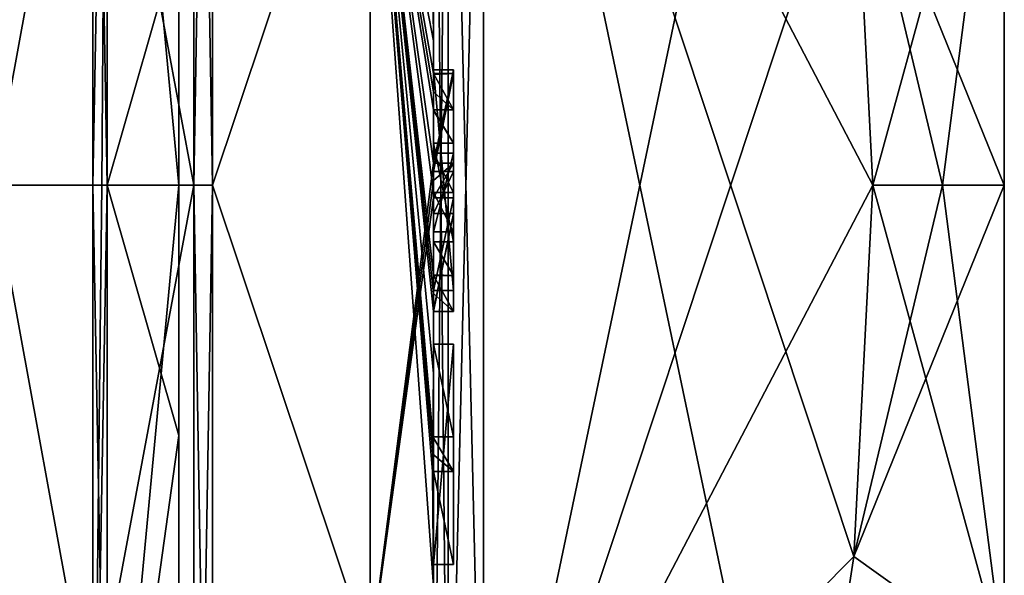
# Model space of a CAD drawing. Extents: x -23 to 470, y -1800 to 0.
# Tile 80 of 181: x 460.27 to 470.1, y -1775.9 to -1770.35. Entities that reach past the tile are written whole.
import ezdxf

# ---------------------------------------------------------------- set-up
doc = ezdxf.new("R2010")
doc.units = 0
doc.header["$LTSCALE"] = 41.718519
for name, color, linetype in [('1', 7, 'CONTINUOUS'), ('104', 7, 'CONTINUOUS'), ('105', 7, 'CONTINUOUS'), ('106', 7, 'CONTINUOUS'), ('107', 7, 'CONTINUOUS'), ('108', 7, 'CONTINUOUS'), ('109', 7, 'CONTINUOUS'), ('110', 7, 'CONTINUOUS'), ('111', 7, 'CONTINUOUS'), ('112', 7, 'CONTINUOUS'), ('113', 7, 'CONTINUOUS'), ('114', 7, 'CONTINUOUS'), ('115', 7, 'CONTINUOUS'), ('116', 7, 'CONTINUOUS'), ('117', 7, 'CONTINUOUS'), ('118', 7, 'CONTINUOUS'), ('13', 7, 'CONTINUOUS'), ('14', 7, 'CONTINUOUS'), ('15', 7, 'CONTINUOUS'), ('16', 7, 'CONTINUOUS'), ('182', 7, 'CONTINUOUS'), ('183', 7, 'CONTINUOUS'), ('184', 7, 'CONTINUOUS'), ('185', 7, 'CONTINUOUS'), ('186', 7, 'CONTINUOUS'), ('187', 7, 'CONTINUOUS'), ('19', 7, 'CONTINUOUS'), ('2', 7, 'CONTINUOUS'), ('20', 7, 'CONTINUOUS'), ('21', 7, 'CONTINUOUS'), ('22', 7, 'CONTINUOUS'), ('5', 7, 'CONTINUOUS'), ('53', 7, 'CONTINUOUS'), ('55', 7, 'CONTINUOUS'), ('56', 7, 'CONTINUOUS'), ('57', 7, 'CONTINUOUS'), ('58', 7, 'CONTINUOUS'), ('63', 7, 'CONTINUOUS'), ('64', 7, 'CONTINUOUS'), ('65', 7, 'CONTINUOUS'), ('66', 7, 'CONTINUOUS'), ('67', 7, 'CONTINUOUS'), ('68', 7, 'CONTINUOUS'), ('69', 7, 'CONTINUOUS'), ('70', 7, 'CONTINUOUS'), ('71', 7, 'CONTINUOUS'), ('8', 7, 'CONTINUOUS'), ('80', 7, 'CONTINUOUS'), ('83', 7, 'CONTINUOUS')]:
    doc.layers.add(name, color=color, linetype=linetype)

msp = doc.modelspace()

# ---------------------------------------------------------------- linework, layer by layer
at = {"layer": '1', "linetype": 'CONTINUOUS'}
for points in [[(470.1, -1759.5), (470.1, -1760.4517, 4.7835), (470.1, -1784.5), (470.1, -1759.5)], [(470.1, -1760.4517, -4.7835), (470.1, -1759.5), (470.1, -1783.5483, -4.7835), (470.1, -1760.4517, -4.7835)], [(470.1, -1783.5483, -4.7835), (470.1, -1759.5), (470.1, -1784.5), (470.1, -1783.5483, -4.7835)], [(470.1, -1760.4517, 4.7835), (470.1, -1763.1612, 8.8388), (470.1, -1783.5483, 4.7835), (470.1, -1760.4517, 4.7835)], [(470.1, -1784.5), (470.1, -1760.4517, 4.7835), (470.1, -1783.5483, 4.7835), (470.1, -1784.5)], [(470.1, -1763.1612, -8.8388), (470.1, -1760.4517, -4.7835), (470.1, -1780.8388, -8.8388), (470.1, -1763.1612, -8.8388)], [(470.1, -1780.8388, -8.8388), (470.1, -1760.4517, -4.7835), (470.1, -1783.5483, -4.7835), (470.1, -1780.8388, -8.8388)], [(470.1, -1763.1612, 8.8388), (470.1, -1767.2165, 11.5483), (470.1, -1780.8388, 8.8388), (470.1, -1763.1612, 8.8388)], [(470.1, -1783.5483, 4.7835), (470.1, -1763.1612, 8.8388), (470.1, -1780.8388, 8.8388), (470.1, -1783.5483, 4.7835)], [(470.1, -1767.2165, -11.5483), (470.1, -1763.1612, -8.8388), (470.1, -1776.7835, -11.5483), (470.1, -1767.2165, -11.5483)], [(470.1, -1776.7835, -11.5483), (470.1, -1763.1612, -8.8388), (470.1, -1780.8388, -8.8388), (470.1, -1776.7835, -11.5483)], [(470.1, -1767.2165, 11.5483), (470.1, -1772, 12.5), (470.1, -1776.7835, 11.5483), (470.1, -1767.2165, 11.5483)], [(470.1, -1780.8388, 8.8388), (470.1, -1767.2165, 11.5483), (470.1, -1776.7835, 11.5483), (470.1, -1780.8388, 8.8388)], [(470.1, -1772, -12.5), (470.1, -1767.2165, -11.5483), (470.1, -1776.7835, -11.5483), (470.1, -1772, -12.5)]]:
    msp.add_3dface(points, dxfattribs=at)
at = {"layer": '104', "linetype": 'CONTINUOUS'}
for points in [[(464.4, -1773.5882, -16.5), (464.4, -1775.7888, -16.5), (464.6, -1773.5882, -16.5), (464.4, -1773.5882, -16.5)], [(464.6, -1773.5882, -16.5), (464.4, -1775.7888, -16.5), (464.6, -1775.7888, -16.5), (464.6, -1773.5882, -16.5)]]:
    msp.add_3dface(points, dxfattribs=at)
at = {"layer": '105', "linetype": 'CONTINUOUS'}
for points in [[(464.4, -1775.7888, -16.5), (464.4, -1775.7888, -16.7828), (464.6, -1775.7888, -16.5), (464.4, -1775.7888, -16.5)], [(464.4, -1775.7888, -16.7828), (464.6, -1775.7888, -16.7828), (464.6, -1775.7888, -16.5), (464.4, -1775.7888, -16.7828)]]:
    msp.add_3dface(points, dxfattribs=at)
at = {"layer": '106', "linetype": 'CONTINUOUS'}
for points in [[(464.4, -1775.7888, -16.7828), (464.4, -1774.8597, -16.7828), (464.6, -1775.7888, -16.7828), (464.4, -1775.7888, -16.7828)], [(464.4, -1774.8597, -16.7828), (464.6, -1774.8597, -16.7828), (464.6, -1775.7888, -16.7828), (464.4, -1774.8597, -16.7828)]]:
    msp.add_3dface(points, dxfattribs=at)
at = {"layer": '107', "linetype": 'CONTINUOUS'}
for points in [[(464.3978, -1774.8597, -19.3947), (464.3913, -1774.8597, -19.5), (464.6, -1774.8597, -16.7828), (464.3978, -1774.8597, -19.3947)], [(464.3913, -1774.8597, -19.5), (464.6, -1774.8597, -19.5), (464.6, -1774.8597, -16.7828), (464.3913, -1774.8597, -19.5)], [(464.4, -1774.8597, -19.2892), (464.3978, -1774.8597, -19.3947), (464.6, -1774.8597, -16.7828), (464.4, -1774.8597, -19.2892)], [(464.4, -1774.8597, -16.7828), (464.4, -1774.8597, -19.2892), (464.6, -1774.8597, -16.7828), (464.4, -1774.8597, -16.7828)]]:
    msp.add_3dface(points, dxfattribs=at)
at = {"layer": '108', "linetype": 'CONTINUOUS'}
for points in [[(464.3932, -1774.6867, -19.5), (464.3948, -1774.5131, -19.5), (464.6, -1774.8597, -19.5), (464.3932, -1774.6867, -19.5)], [(464.3948, -1774.5131, -19.5), (464.6, -1774.5131, -19.5), (464.6, -1774.8597, -19.5), (464.3948, -1774.5131, -19.5)], [(464.3913, -1774.8597, -19.5), (464.3932, -1774.6867, -19.5), (464.6, -1774.8597, -19.5), (464.3913, -1774.8597, -19.5)]]:
    msp.add_3dface(points, dxfattribs=at)
at = {"layer": '109', "linetype": 'CONTINUOUS'}
for points in [[(464.3948, -1774.5131, -19.5), (464.3987, -1774.5131, -19.4187), (464.6, -1774.5131, -19.5), (464.3948, -1774.5131, -19.5)], [(464.3987, -1774.5131, -19.4187), (464.4, -1774.5131, -19.3374), (464.6, -1774.5131, -19.5), (464.3987, -1774.5131, -19.4187)], [(464.4, -1774.5131, -19.3374), (464.4, -1774.5131, -16.7828), (464.6, -1774.5131, -19.5), (464.4, -1774.5131, -19.3374)], [(464.4, -1774.5131, -16.7828), (464.6, -1774.5131, -16.7828), (464.6, -1774.5131, -19.5), (464.4, -1774.5131, -16.7828)]]:
    msp.add_3dface(points, dxfattribs=at)
at = {"layer": '110', "linetype": 'CONTINUOUS'}
for points in [[(464.4, -1774.5131, -16.7828), (464.4, -1773.5882, -16.7828), (464.6, -1774.5131, -16.7828), (464.4, -1774.5131, -16.7828)], [(464.4, -1773.5882, -16.7828), (464.6, -1773.5882, -16.7828), (464.6, -1774.5131, -16.7828), (464.4, -1773.5882, -16.7828)]]:
    msp.add_3dface(points, dxfattribs=at)
at = {"layer": '111', "linetype": 'CONTINUOUS'}
for points in [[(464.3999, -1773.2564, -19.48), (464.3997, -1773.2629, -19.5), (464.6, -1772.2828, -16.5), (464.3999, -1773.2564, -19.48)], [(464.3997, -1773.2629, -19.5), (464.6, -1773.2629, -19.5), (464.6, -1772.2828, -16.5), (464.3997, -1773.2629, -19.5)], [(464.4, -1773.2498, -19.4599), (464.3999, -1773.2564, -19.48), (464.6, -1772.2828, -16.5), (464.4, -1773.2498, -19.4599)], [(464.4, -1772.2828, -16.5), (464.4, -1773.2498, -19.4599), (464.6, -1772.2828, -16.5), (464.4, -1772.2828, -16.5)]]:
    msp.add_3dface(points, dxfattribs=at)
at = {"layer": '112', "linetype": 'CONTINUOUS'}
for points in [[(464.3998, -1773.0822, -19.5), (464.3999, -1772.9015, -19.5), (464.6, -1773.2629, -19.5), (464.3998, -1773.0822, -19.5)], [(464.3999, -1772.9015, -19.5), (464.6, -1772.9015, -19.5), (464.6, -1773.2629, -19.5), (464.3999, -1772.9015, -19.5)], [(464.3997, -1773.2629, -19.5), (464.3998, -1773.0822, -19.5), (464.6, -1773.2629, -19.5), (464.3997, -1773.2629, -19.5)]]:
    msp.add_3dface(points, dxfattribs=at)
at = {"layer": '113', "linetype": 'CONTINUOUS'}
for points in [[(464.4, -1772.8949, -19.4795), (464.4, -1772.5656, -18.4497), (464.6, -1772.9015, -19.5), (464.4, -1772.8949, -19.4795)], [(464.4, -1772.5656, -18.4497), (464.6, -1772.5656, -18.4497), (464.6, -1772.9015, -19.5), (464.4, -1772.5656, -18.4497)], [(464.3999, -1772.9015, -19.5), (464.4, -1772.8982, -19.4897), (464.6, -1772.9015, -19.5), (464.3999, -1772.9015, -19.5)], [(464.4, -1772.8982, -19.4897), (464.4, -1772.8949, -19.4795), (464.6, -1772.9015, -19.5), (464.4, -1772.8982, -19.4897)]]:
    msp.add_3dface(points, dxfattribs=at)
at = {"layer": '114', "linetype": 'CONTINUOUS'}
for points in [[(464.4, -1772.5656, -18.4497), (464.4, -1771.5811, -18.4497), (464.6, -1772.5656, -18.4497), (464.4, -1772.5656, -18.4497)], [(464.4, -1771.5811, -18.4497), (464.6, -1771.5811, -18.4497), (464.6, -1772.5656, -18.4497), (464.4, -1771.5811, -18.4497)]]:
    msp.add_3dface(points, dxfattribs=at)
at = {"layer": '115', "linetype": 'CONTINUOUS'}
for points in [[(464.4, -1771.254, -19.4857), (464.4, -1771.2495, -19.5), (464.6, -1771.5811, -18.4497), (464.4, -1771.254, -19.4857)], [(464.4, -1771.2495, -19.5), (464.6, -1771.2495, -19.5), (464.6, -1771.5811, -18.4497), (464.4, -1771.2495, -19.5)], [(464.4, -1771.5811, -18.4497), (464.4, -1771.254, -19.4857), (464.6, -1771.5811, -18.4497), (464.4, -1771.5811, -18.4497)]]:
    msp.add_3dface(points, dxfattribs=at)
at = {"layer": '116', "linetype": 'CONTINUOUS'}
for points in [[(464.3999, -1771.0666, -19.5), (464.3998, -1770.8838, -19.5), (464.6, -1771.2495, -19.5), (464.3999, -1771.0666, -19.5)], [(464.3998, -1770.8838, -19.5), (464.6, -1770.8838, -19.5), (464.6, -1771.2495, -19.5), (464.3998, -1770.8838, -19.5)], [(464.4, -1771.2495, -19.5), (464.3999, -1771.0666, -19.5), (464.6, -1771.2495, -19.5), (464.4, -1771.2495, -19.5)]]:
    msp.add_3dface(points, dxfattribs=at)
at = {"layer": '117', "linetype": 'CONTINUOUS'}
for points in [[(464.4, -1772.4656, -18.1456), (464.4, -1772.0744, -16.904), (464.6, -1772.4656, -18.1456), (464.4, -1772.4656, -18.1456)], [(464.6, -1772.4656, -18.1456), (464.4, -1772.0744, -16.904), (464.6, -1772.0744, -16.904), (464.6, -1772.4656, -18.1456)]]:
    msp.add_3dface(points, dxfattribs=at)
at = {"layer": '118', "linetype": 'CONTINUOUS'}
for points in [[(464.4, -1772.0744, -16.904), (464.4, -1771.6811, -18.1456), (464.6, -1772.0744, -16.904), (464.4, -1772.0744, -16.904)], [(464.4, -1771.6811, -18.1456), (464.6, -1771.6811, -18.1456), (464.6, -1772.0744, -16.904), (464.4, -1771.6811, -18.1456)]]:
    msp.add_3dface(points, dxfattribs=at)
at = {"layer": '13', "linetype": 'CONTINUOUS'}
for points in [[(462.1949, -1772, 21.9825), (463.7698, -1767.2916, 20.6289), (462.1949, -1761.0087, 19.0374), (462.1949, -1772, 21.9825)], [(464.4, -1771.7791, 19.4994), (464.4, -1762.2415, 16.8826), (463.7698, -1767.2916, 20.6289), (464.4, -1771.7791, 19.4994)], [(463.7698, -1776.7084, 20.6289), (463.7698, -1767.2916, 20.6289), (462.1949, -1772, 21.9825), (463.7698, -1776.7084, 20.6289)], [(463.7698, -1776.7084, 20.6289), (464.4, -1771.7791, 19.4994), (463.7698, -1767.2916, 20.6289), (463.7698, -1776.7084, 20.6289)], [(464.4, -1771.9524, 19.5), (464.4, -1771.7791, 19.4994), (463.7698, -1776.7084, 20.6289), (464.4, -1771.9524, 19.5)], [(462.1949, -1782.9913, 19.0374), (463.7698, -1776.7084, 20.6289), (462.1949, -1772, 21.9825), (462.1949, -1782.9913, 19.0374)], [(464.4, -1772.1257, 19.4998), (464.4, -1771.9524, 19.5), (463.7698, -1776.7084, 20.6289), (464.4, -1772.1257, 19.4998)], [(464.4, -1779.6608, 17.9321), (464.4, -1772.1257, 19.4998), (463.7698, -1776.7084, 20.6289), (464.4, -1779.6608, 17.9321)]]:
    msp.add_3dface(points, dxfattribs=at)
at = {"layer": '14', "linetype": 'CONTINUOUS'}
for points in [[(462.1949, -1761.0087, -19.0374), (463.7698, -1767.2916, -20.6289), (462.1949, -1772, -21.9825), (462.1949, -1761.0087, -19.0374)], [(463.7698, -1767.2916, -20.6289), (463.7698, -1776.7084, -20.6289), (462.1949, -1772, -21.9825), (463.7698, -1767.2916, -20.6289)], [(464.4, -1772.0747, -19.4999), (464.4, -1772.8949, -19.4795), (463.7698, -1767.2916, -20.6289), (464.4, -1772.0747, -19.4999)], [(463.7698, -1767.2916, -20.6289), (464.4, -1772.8949, -19.4795), (464.4, -1772.8982, -19.4897), (463.7698, -1767.2916, -20.6289)], [(464.4, -1772.0747, -19.4999), (463.7698, -1767.2916, -20.6289), (464.4, -1771.2495, -19.5), (464.4, -1772.0747, -19.4999)], [(463.7698, -1767.2916, -20.6289), (464.4, -1770.5602, -19.4468), (464.3998, -1770.8838, -19.5), (463.7698, -1767.2916, -20.6289)], [(464.4, -1770.5602, -19.4468), (463.7698, -1767.2916, -20.6289), (464.3987, -1770.2268, -19.5), (464.4, -1770.5602, -19.4468)], [(463.7698, -1767.2916, -20.6289), (464.4, -1773.8827, -19.4089), (464.3948, -1774.5131, -19.5), (463.7698, -1767.2916, -20.6289)], [(464.4, -1773.8827, -19.4089), (463.7698, -1767.2916, -20.6289), (464.3997, -1773.2629, -19.5), (464.4, -1773.8827, -19.4089)], [(463.7698, -1767.2916, -20.6289), (464.4, -1776.0042, -19.0844), (463.7698, -1776.7084, -20.6289), (463.7698, -1767.2916, -20.6289)], [(464.4, -1776.0042, -19.0844), (463.7698, -1767.2916, -20.6289), (464.3913, -1774.8597, -19.5), (464.4, -1776.0042, -19.0844)], [(464.3913, -1774.8597, -19.5), (463.7698, -1767.2916, -20.6289), (464.3932, -1774.6867, -19.5), (464.3913, -1774.8597, -19.5)], [(464.3932, -1774.6867, -19.5), (463.7698, -1767.2916, -20.6289), (464.3948, -1774.5131, -19.5), (464.3932, -1774.6867, -19.5)], [(464.3997, -1773.2629, -19.5), (463.7698, -1767.2916, -20.6289), (464.3998, -1773.0822, -19.5), (464.3997, -1773.2629, -19.5)], [(464.3998, -1773.0822, -19.5), (463.7698, -1767.2916, -20.6289), (464.3999, -1772.9015, -19.5), (464.3998, -1773.0822, -19.5)], [(464.3999, -1772.9015, -19.5), (463.7698, -1767.2916, -20.6289), (464.4, -1772.8982, -19.4897), (464.3999, -1772.9015, -19.5)], [(464.4, -1771.2495, -19.5), (463.7698, -1767.2916, -20.6289), (464.3999, -1771.0666, -19.5), (464.4, -1771.2495, -19.5)], [(464.3999, -1771.0666, -19.5), (463.7698, -1767.2916, -20.6289), (464.3998, -1770.8838, -19.5), (464.3999, -1771.0666, -19.5)], [(464.3997, -1770.2268, -19.4596), (464.4, -1770.5602, -19.4468), (464.3987, -1770.2268, -19.5), (464.3997, -1770.2268, -19.4596)], [(464.4, -1770.2268, -19.4192), (464.4, -1770.5602, -19.4468), (464.3997, -1770.2268, -19.4596), (464.4, -1770.2268, -19.4192)], [(464.3998, -1770.8838, -19.5), (464.4, -1770.5602, -19.4468), (464.3999, -1770.8889, -19.4843), (464.3998, -1770.8838, -19.5)], [(464.4, -1770.5602, -19.4468), (464.4, -1770.894, -19.4686), (464.3999, -1770.8889, -19.4843), (464.4, -1770.5602, -19.4468)], [(464.4, -1771.254, -19.4857), (464.4, -1772.0747, -19.4999), (464.4, -1771.2495, -19.5), (464.4, -1771.254, -19.4857)], [(462.1949, -1772, -21.9825), (463.7698, -1776.7084, -20.6289), (462.1949, -1782.9913, -19.0374), (462.1949, -1772, -21.9825)], [(464.3999, -1773.2564, -19.48), (464.4, -1773.8827, -19.4089), (464.3997, -1773.2629, -19.5), (464.3999, -1773.2564, -19.48)], [(464.4, -1773.2498, -19.4599), (464.4, -1773.8827, -19.4089), (464.3999, -1773.2564, -19.48), (464.4, -1773.2498, -19.4599)], [(464.3948, -1774.5131, -19.5), (464.4, -1773.8827, -19.4089), (464.3987, -1774.5131, -19.4187), (464.3948, -1774.5131, -19.5)], [(464.4, -1773.8827, -19.4089), (464.4, -1774.5131, -19.3374), (464.3987, -1774.5131, -19.4187), (464.4, -1773.8827, -19.4089)], [(464.4, -1774.8597, -19.2892), (464.4, -1776.0042, -19.0844), (464.3913, -1774.8597, -19.5), (464.4, -1774.8597, -19.2892)], [(464.3978, -1774.8597, -19.3947), (464.4, -1774.8597, -19.2892), (464.3913, -1774.8597, -19.5), (464.3978, -1774.8597, -19.3947)]]:
    msp.add_3dface(points, dxfattribs=at)
at = {"layer": '15', "linetype": 'CONTINUOUS'}
for points in [[(462.0094, -1772, -21.9698), (460, -1761.2786, -18.5712), (462.0094, -1761.0151, -19.0264), (462.0094, -1772, -21.9698)], [(460, -1772, -21.4438), (460, -1761.2786, -18.5712), (462.0094, -1772, -21.9698), (460, -1772, -21.4438)], [(460, -1782.7214, -18.5712), (460, -1772, -21.4438), (462.0094, -1782.9849, -19.0264), (460, -1782.7214, -18.5712)], [(462.0094, -1782.9849, -19.0264), (460, -1772, -21.4438), (462.0094, -1772, -21.9698), (462.0094, -1782.9849, -19.0264)]]:
    msp.add_3dface(points, dxfattribs=at)
at = {"layer": '16', "linetype": 'CONTINUOUS'}
for points in [[(460, -1761.2786, 18.5712), (460, -1772, 21.4438), (462.0094, -1761.0151, 19.0264), (460, -1761.2786, 18.5712)], [(462.0094, -1761.0151, 19.0264), (460, -1772, 21.4438), (462.0094, -1772, 21.9698), (462.0094, -1761.0151, 19.0264)], [(460, -1772, 21.4438), (460, -1782.7214, 18.5712), (462.0094, -1772, 21.9698), (460, -1772, 21.4438)], [(462.0094, -1772, 21.9698), (460, -1782.7214, 18.5712), (462.0094, -1782.9849, 19.0264), (462.0094, -1772, 21.9698)]]:
    msp.add_3dface(points, dxfattribs=at)
at = {"layer": '182', "linetype": 'CONTINUOUS'}
for points in [[(461.857, -1772, -5), (461.857, -1772, 5), (461.857, -1769.5001, 4.3299), (461.857, -1772, -5)], [(461.857, -1769.5001, -4.3299), (461.857, -1772, -5), (461.857, -1769.5001, 4.3299), (461.857, -1769.5001, -4.3299)], [(461.857, -1774.4999, 4.3299), (461.857, -1772, 5), (461.857, -1774.4999, -4.3299), (461.857, -1774.4999, 4.3299)], [(461.857, -1774.4999, -4.3299), (461.857, -1772, 5), (461.857, -1772, -5), (461.857, -1774.4999, -4.3299)], [(461.857, -1776.3301, 2.5), (461.857, -1774.4999, 4.3299), (461.857, -1776.3301, -2.5), (461.857, -1776.3301, 2.5)], [(461.857, -1776.3301, -2.5), (461.857, -1774.4999, 4.3299), (461.857, -1774.4999, -4.3299), (461.857, -1776.3301, -2.5)]]:
    msp.add_3dface(points, dxfattribs=at)
at = {"layer": '183', "linetype": 'CONTINUOUS'}
for points in [[(461.857, -1769.5001, 4.3299), (461.857, -1772, 5), (461.1443, -1764.3599, 7.6401), (461.857, -1769.5001, 4.3299)], [(461.857, -1772, 5), (461.1443, -1772, 10.8047), (461.1443, -1764.3599, 7.6401), (461.857, -1772, 5)], [(461.1443, -1772, -10.8047), (461.857, -1769.5001, -4.3299), (461.1443, -1764.3599, -7.6401), (461.1443, -1772, -10.8047)], [(461.857, -1772, -5), (461.857, -1769.5001, -4.3299), (461.1443, -1772, -10.8047), (461.857, -1772, -5)]]:
    msp.add_3dface(points, dxfattribs=at)
at = {"layer": '184', "linetype": 'CONTINUOUS'}
for points in [[(461.857, -1772, 5), (461.857, -1774.4999, 4.3299), (461.1443, -1772, 10.8047), (461.857, -1772, 5)], [(461.1443, -1772, 10.8047), (461.857, -1774.4999, 4.3299), (461.1443, -1779.64, 7.6401), (461.1443, -1772, 10.8047)], [(461.857, -1774.4999, -4.3299), (461.857, -1772, -5), (461.1443, -1779.64, -7.6401), (461.857, -1774.4999, -4.3299)], [(461.857, -1772, -5), (461.1443, -1772, -10.8047), (461.1443, -1779.64, -7.6401), (461.857, -1772, -5)], [(461.857, -1774.4999, 4.3299), (461.857, -1776.3301, 2.5), (461.1443, -1779.64, 7.6401), (461.857, -1774.4999, 4.3299)], [(461.857, -1776.3301, -2.5), (461.857, -1774.4999, -4.3299), (461.1443, -1779.64, -7.6401), (461.857, -1776.3301, -2.5)]]:
    msp.add_3dface(points, dxfattribs=at)
at = {"layer": '185', "linetype": 'CONTINUOUS'}
for points in [[(461, -1772, -11.3877), (461.1443, -1764.3599, -7.6401), (461, -1763.9472, -8.0517), (461, -1772, -11.3877)], [(461.1443, -1764.3599, 7.6401), (461.1443, -1772, 10.8047), (461, -1763.9478, 8.0522), (461.1443, -1764.3599, 7.6401)], [(461, -1763.9478, 8.0522), (461.1443, -1772, 10.8047), (461, -1771.9994, 11.3876), (461, -1763.9478, 8.0522)], [(461.1443, -1764.3599, -7.6401), (461, -1772, -11.3877), (461.0897, -1772, -11.1005), (461.1443, -1764.3599, -7.6401)], [(461.1443, -1772, -10.8047), (461.1443, -1764.3599, -7.6401), (461.0897, -1772, -11.1005), (461.1443, -1772, -10.8047)], [(461.1443, -1772, 10.8047), (461.1443, -1779.64, 7.6401), (461, -1771.9994, 11.3876), (461.1443, -1772, 10.8047)], [(461, -1771.9994, 11.3876), (461.1443, -1779.64, 7.6401), (461, -1780.0517, 8.0528), (461, -1771.9994, 11.3876)]]:
    msp.add_3dface(points, dxfattribs=at)
at = {"layer": '186', "linetype": 'CONTINUOUS'}
for points in [[(461, -1772, -11.3877), (461, -1780.0523, -8.0523), (461.0897, -1772, -11.1005), (461, -1772, -11.3877)], [(461.1443, -1779.64, -7.6401), (461.1443, -1772, -10.8047), (461, -1780.0523, -8.0523), (461.1443, -1779.64, -7.6401)], [(461, -1780.0523, -8.0523), (461.1443, -1772, -10.8047), (461.0897, -1772, -11.1005), (461, -1780.0523, -8.0523)]]:
    msp.add_3dface(points, dxfattribs=at)
at = {"layer": '187', "linetype": 'CONTINUOUS'}
for points in [[(461, -1783.3877, 0), (461, -1760.6124, 0.0006), (461, -1763.9478, 8.0522), (461, -1783.3877, 0)], [(461, -1783.3877, 0), (461, -1763.9472, -8.0517), (461, -1760.6124, 0.0006), (461, -1783.3877, 0)], [(461, -1780.0523, -8.0523), (461, -1772, -11.3877), (461, -1763.9472, -8.0517), (461, -1780.0523, -8.0523)], [(461, -1783.3877, 0), (461, -1780.0523, -8.0523), (461, -1763.9472, -8.0517), (461, -1783.3877, 0)], [(461, -1763.9478, 8.0522), (461, -1771.9994, 11.3876), (461, -1780.0517, 8.0528), (461, -1763.9478, 8.0522)], [(461, -1783.3877, 0), (461, -1763.9478, 8.0522), (461, -1780.0517, 8.0528), (461, -1783.3877, 0)]]:
    msp.add_3dface(points, dxfattribs=at)
at = {"layer": '19', "linetype": 'CONTINUOUS'}
for points in [[(462.1949, -1772, 21.9825), (462.1949, -1761.0087, 19.0374), (462.0094, -1772, 21.9698), (462.1949, -1772, 21.9825)], [(462.1949, -1761.0087, 19.0374), (462.0094, -1761.0151, 19.0264), (462.0094, -1772, 21.9698), (462.1949, -1761.0087, 19.0374)], [(462.1949, -1782.9913, 19.0374), (462.1949, -1772, 21.9825), (462.0094, -1782.9849, 19.0264), (462.1949, -1782.9913, 19.0374)], [(462.1949, -1772, 21.9825), (462.0094, -1772, 21.9698), (462.0094, -1782.9849, 19.0264), (462.1949, -1772, 21.9825)]]:
    msp.add_3dface(points, dxfattribs=at)
at = {"layer": '2', "linetype": 'CONTINUOUS'}
for points in [[(464.9, -1764.5597, 15.95), (464.9, -1779.4403, 15.95), (468.0232, -1764.5597, 15.95), (464.9, -1764.5597, 15.95)], [(468.0232, -1764.5597, 15.95), (464.9, -1779.4403, 15.95), (468.5978, -1768.2917, 15.95), (468.0232, -1764.5597, 15.95)], [(468.5978, -1768.2917, 15.95), (464.9, -1779.4403, 15.95), (468.7857, -1772, 15.95), (468.5978, -1768.2917, 15.95)], [(468.7857, -1772, 15.95), (464.9, -1779.4403, 15.95), (468.5976, -1775.7097, 15.95), (468.7857, -1772, 15.95)], [(468.5976, -1775.7097, 15.95), (464.9, -1779.4403, 15.95), (468.0232, -1779.4403, 15.95), (468.5976, -1775.7097, 15.95)]]:
    msp.add_3dface(points, dxfattribs=at)
at = {"layer": '20', "linetype": 'CONTINUOUS'}
for points in [[(462.1949, -1761.0087, -19.0374), (462.1949, -1772, -21.9825), (462.0094, -1761.0151, -19.0264), (462.1949, -1761.0087, -19.0374)], [(462.1949, -1772, -21.9825), (462.0094, -1772, -21.9698), (462.0094, -1761.0151, -19.0264), (462.1949, -1772, -21.9825)], [(462.1949, -1772, -21.9825), (462.1949, -1782.9913, -19.0374), (462.0094, -1772, -21.9698), (462.1949, -1772, -21.9825)], [(462.1949, -1782.9913, -19.0374), (462.0094, -1782.9849, -19.0264), (462.0094, -1772, -21.9698), (462.1949, -1782.9913, -19.0374)]]:
    msp.add_3dface(points, dxfattribs=at)
at = {"layer": '21', "linetype": 'CONTINUOUS'}
for points in [[(470.1, -1776.7835, 11.5483), (470.1, -1772, 12.5), (468.5976, -1775.7097, 15.95), (470.1, -1776.7835, 11.5483)], [(468.5976, -1775.7097, 15.95), (470.1, -1772, 12.5), (469.4827, -1772, 14.2402), (468.5976, -1775.7097, 15.95)], [(468.7857, -1772, 15.95), (468.5976, -1775.7097, 15.95), (469.4827, -1772, 14.2402), (468.7857, -1772, 15.95)], [(470.1, -1776.7835, -11.5483), (468.5978, -1775.7083, -15.95), (468.7857, -1772, -15.95), (470.1, -1776.7835, -11.5483)], [(470.1, -1776.7835, -11.5483), (468.7857, -1772, -15.95), (469.4827, -1772, -14.2402), (470.1, -1776.7835, -11.5483)], [(470.1, -1772, -12.5), (470.1, -1776.7835, -11.5483), (469.4827, -1772, -14.2402), (470.1, -1772, -12.5)], [(470.1, -1776.7835, -11.5483), (468.0232, -1779.4403, -15.95), (468.5978, -1775.7083, -15.95), (470.1, -1776.7835, -11.5483)], [(470.1, -1776.7835, 11.5483), (468.5976, -1775.7097, 15.95), (468.0232, -1779.4403, 15.95), (470.1, -1776.7835, 11.5483)]]:
    msp.add_3dface(points, dxfattribs=at)
at = {"layer": '22', "linetype": 'CONTINUOUS'}
for points in [[(470.1, -1767.2165, -11.5483), (470.1, -1772, -12.5), (468.5976, -1768.2903, -15.95), (470.1, -1767.2165, -11.5483)], [(470.1, -1767.2165, 11.5483), (468.5978, -1768.2917, 15.95), (468.7857, -1772, 15.95), (470.1, -1767.2165, 11.5483)], [(470.1, -1767.2165, 11.5483), (468.7857, -1772, 15.95), (469.4827, -1772, 14.2402), (470.1, -1767.2165, 11.5483)], [(470.1, -1772, 12.5), (470.1, -1767.2165, 11.5483), (469.4827, -1772, 14.2402), (470.1, -1772, 12.5)], [(468.5976, -1768.2903, -15.95), (470.1, -1772, -12.5), (469.4827, -1772, -14.2402), (468.5976, -1768.2903, -15.95)], [(468.7857, -1772, -15.95), (468.5976, -1768.2903, -15.95), (469.4827, -1772, -14.2402), (468.7857, -1772, -15.95)]]:
    msp.add_3dface(points, dxfattribs=at)
at = {"layer": '5', "linetype": 'CONTINUOUS'}
for points in [[(464.9, -1779.4403, -15.95), (464.9, -1764.5597, -15.95), (468.0232, -1779.4403, -15.95), (464.9, -1779.4403, -15.95)], [(468.0232, -1779.4403, -15.95), (464.9, -1764.5597, -15.95), (468.5978, -1775.7083, -15.95), (468.0232, -1779.4403, -15.95)], [(468.5978, -1775.7083, -15.95), (464.9, -1764.5597, -15.95), (468.7857, -1772, -15.95), (468.5978, -1775.7083, -15.95)], [(468.7857, -1772, -15.95), (464.9, -1764.5597, -15.95), (468.5976, -1768.2903, -15.95), (468.7857, -1772, -15.95)]]:
    msp.add_3dface(points, dxfattribs=at)
at = {"layer": '53', "linetype": 'CONTINUOUS'}
for points in [[(464.6, -1770.8838, -19.5), (464.6, -1771.8639, -16.5), (464.6, -1771.2495, -19.5), (464.6, -1770.8838, -19.5)], [(464.6, -1771.2495, -19.5), (464.6, -1771.8639, -16.5), (464.6, -1771.5811, -18.4497), (464.6, -1771.2495, -19.5)], [(464.6, -1771.5811, -18.4497), (464.6, -1771.8639, -16.5), (464.6, -1771.6811, -18.1456), (464.6, -1771.5811, -18.4497)], [(464.6, -1772.5656, -18.4497), (464.6, -1771.5811, -18.4497), (464.6, -1772.4656, -18.1456), (464.6, -1772.5656, -18.4497)], [(464.6, -1772.4656, -18.1456), (464.6, -1771.5811, -18.4497), (464.6, -1771.6811, -18.1456), (464.6, -1772.4656, -18.1456)], [(464.6, -1771.6811, -18.1456), (464.6, -1771.8639, -16.5), (464.6, -1772.0744, -16.904), (464.6, -1771.6811, -18.1456)], [(464.6, -1771.8639, -16.5), (464.6, -1772.2828, -16.5), (464.6, -1772.0744, -16.904), (464.6, -1771.8639, -16.5)], [(464.6, -1772.2828, -16.5), (464.6, -1772.4656, -18.1456), (464.6, -1772.0744, -16.904), (464.6, -1772.2828, -16.5)], [(464.6, -1772.2828, -16.5), (464.6, -1773.2629, -19.5), (464.6, -1772.4656, -18.1456), (464.6, -1772.2828, -16.5)], [(464.6, -1773.2629, -19.5), (464.6, -1772.5656, -18.4497), (464.6, -1772.4656, -18.1456), (464.6, -1773.2629, -19.5)], [(464.6, -1772.9015, -19.5), (464.6, -1772.5656, -18.4497), (464.6, -1773.2629, -19.5), (464.6, -1772.9015, -19.5)], [(464.6, -1773.5882, -16.7828), (464.6, -1773.5882, -16.5), (464.6, -1775.7888, -16.5), (464.6, -1773.5882, -16.7828)], [(464.6, -1774.5131, -16.7828), (464.6, -1773.5882, -16.7828), (464.6, -1775.7888, -16.5), (464.6, -1774.5131, -16.7828)], [(464.6, -1774.5131, -19.5), (464.6, -1774.5131, -16.7828), (464.6, -1774.8597, -16.7828), (464.6, -1774.5131, -19.5)], [(464.6, -1774.8597, -16.7828), (464.6, -1774.5131, -16.7828), (464.6, -1775.7888, -16.5), (464.6, -1774.8597, -16.7828)], [(464.6, -1774.8597, -19.5), (464.6, -1774.5131, -19.5), (464.6, -1774.8597, -16.7828), (464.6, -1774.8597, -19.5)], [(464.6, -1775.7888, -16.7828), (464.6, -1774.8597, -16.7828), (464.6, -1775.7888, -16.5), (464.6, -1775.7888, -16.7828)]]:
    msp.add_3dface(points, dxfattribs=at)
at = {"layer": '55', "linetype": 'CONTINUOUS'}
for points in [[(464.4, -1773.5882, -16.7828), (464.4, -1773.5882, -16.5), (464.6, -1773.5882, -16.7828), (464.4, -1773.5882, -16.7828)], [(464.4, -1773.5882, -16.5), (464.6, -1773.5882, -16.5), (464.6, -1773.5882, -16.7828), (464.4, -1773.5882, -16.5)]]:
    msp.add_3dface(points, dxfattribs=at)
at = {"layer": '56', "linetype": 'CONTINUOUS'}
for points in [[(464.4, -1771.8639, -16.5), (464.4, -1772.2828, -16.5), (464.6, -1771.8639, -16.5), (464.4, -1771.8639, -16.5)], [(464.6, -1771.8639, -16.5), (464.4, -1772.2828, -16.5), (464.6, -1772.2828, -16.5), (464.6, -1771.8639, -16.5)]]:
    msp.add_3dface(points, dxfattribs=at)
at = {"layer": '57', "linetype": 'CONTINUOUS'}
for points in [[(464.3998, -1770.8838, -19.5), (464.3999, -1770.8889, -19.4843), (464.6, -1770.8838, -19.5), (464.3998, -1770.8838, -19.5)], [(464.3999, -1770.8889, -19.4843), (464.4, -1770.894, -19.4686), (464.6, -1770.8838, -19.5), (464.3999, -1770.8889, -19.4843)], [(464.4, -1770.894, -19.4686), (464.4, -1771.8639, -16.5), (464.6, -1770.8838, -19.5), (464.4, -1770.894, -19.4686)], [(464.4, -1771.8639, -16.5), (464.6, -1771.8639, -16.5), (464.6, -1770.8838, -19.5), (464.4, -1771.8639, -16.5)]]:
    msp.add_3dface(points, dxfattribs=at)
at = {"layer": '58', "linetype": 'CONTINUOUS'}
for points in [[(464.4, -1771.6811, -18.1456), (464.4, -1772.4656, -18.1456), (464.6, -1771.6811, -18.1456), (464.4, -1771.6811, -18.1456)], [(464.4, -1772.4656, -18.1456), (464.6, -1772.4656, -18.1456), (464.6, -1771.6811, -18.1456), (464.4, -1772.4656, -18.1456)]]:
    msp.add_3dface(points, dxfattribs=at)
at = {"layer": '63', "linetype": 'CONTINUOUS'}
for points in [[(464.6, -1771.7791, 16.7828), (464.6, -1773.0506, 16.5), (464.6, -1770.85, 16.7828), (464.6, -1771.7791, 16.7828)], [(464.6, -1770.85, 16.7828), (464.6, -1773.0506, 16.5), (464.6, -1770.85, 16.5), (464.6, -1770.85, 16.7828)], [(464.6, -1772.1257, 16.7828), (464.6, -1773.0506, 16.5), (464.6, -1771.7791, 16.7828), (464.6, -1772.1257, 16.7828)], [(464.6, -1772.1257, 19.5), (464.6, -1772.1257, 16.7828), (464.6, -1771.7791, 19.5), (464.6, -1772.1257, 19.5)], [(464.6, -1771.7791, 19.5), (464.6, -1772.1257, 16.7828), (464.6, -1771.7791, 16.7828), (464.6, -1771.7791, 19.5)], [(464.6, -1773.0506, 16.7828), (464.6, -1773.0506, 16.5), (464.6, -1772.1257, 16.7828), (464.6, -1773.0506, 16.7828)]]:
    msp.add_3dface(points, dxfattribs=at)
at = {"layer": '64', "linetype": 'CONTINUOUS'}
for points in [[(464.4, -1772.1257, 16.7828), (464.4, -1773.0506, 16.7828), (464.6, -1772.1257, 16.7828), (464.4, -1772.1257, 16.7828)], [(464.4, -1773.0506, 16.7828), (464.6, -1773.0506, 16.7828), (464.6, -1772.1257, 16.7828), (464.4, -1773.0506, 16.7828)]]:
    msp.add_3dface(points, dxfattribs=at)
at = {"layer": '65', "linetype": 'CONTINUOUS'}
for points in [[(464.4, -1772.1257, 19.4998), (464.4, -1772.1257, 16.7828), (464.6, -1772.1257, 19.5), (464.4, -1772.1257, 19.4998)], [(464.4, -1772.1257, 16.7828), (464.6, -1772.1257, 16.7828), (464.6, -1772.1257, 19.5), (464.4, -1772.1257, 16.7828)]]:
    msp.add_3dface(points, dxfattribs=at)
at = {"layer": '66', "linetype": 'CONTINUOUS'}
for points in [[(464.4, -1771.9524, 19.5), (464.4, -1772.1257, 19.4998), (464.6, -1771.7791, 19.5), (464.4, -1771.9524, 19.5)], [(464.4, -1772.1257, 19.4998), (464.6, -1772.1257, 19.5), (464.6, -1771.7791, 19.5), (464.4, -1772.1257, 19.4998)], [(464.4, -1771.7791, 19.4994), (464.4, -1771.9524, 19.5), (464.6, -1771.7791, 19.5), (464.4, -1771.7791, 19.4994)]]:
    msp.add_3dface(points, dxfattribs=at)
at = {"layer": '67', "linetype": 'CONTINUOUS'}
for points in [[(464.4, -1771.7791, 16.7828), (464.4, -1771.7791, 19.4994), (464.6, -1771.7791, 16.7828), (464.4, -1771.7791, 16.7828)], [(464.4, -1771.7791, 19.4994), (464.6, -1771.7791, 19.5), (464.6, -1771.7791, 16.7828), (464.4, -1771.7791, 19.4994)]]:
    msp.add_3dface(points, dxfattribs=at)
at = {"layer": '68', "linetype": 'CONTINUOUS'}
for points in [[(464.4, -1770.85, 16.7828), (464.4, -1771.7791, 16.7828), (464.6, -1770.85, 16.7828), (464.4, -1770.85, 16.7828)], [(464.4, -1771.7791, 16.7828), (464.6, -1771.7791, 16.7828), (464.6, -1770.85, 16.7828), (464.4, -1771.7791, 16.7828)]]:
    msp.add_3dface(points, dxfattribs=at)
at = {"layer": '69', "linetype": 'CONTINUOUS'}
for points in [[(464.4, -1770.85, 16.5), (464.4, -1770.85, 16.7828), (464.6, -1770.85, 16.5), (464.4, -1770.85, 16.5)], [(464.4, -1770.85, 16.7828), (464.6, -1770.85, 16.7828), (464.6, -1770.85, 16.5), (464.4, -1770.85, 16.7828)]]:
    msp.add_3dface(points, dxfattribs=at)
at = {"layer": '70', "linetype": 'CONTINUOUS'}
for points in [[(464.4, -1773.0506, 16.5), (464.4, -1770.85, 16.5), (464.6, -1773.0506, 16.5), (464.4, -1773.0506, 16.5)], [(464.6, -1773.0506, 16.5), (464.4, -1770.85, 16.5), (464.6, -1770.85, 16.5), (464.6, -1773.0506, 16.5)]]:
    msp.add_3dface(points, dxfattribs=at)
at = {"layer": '71', "linetype": 'CONTINUOUS'}
for points in [[(464.4, -1773.0506, 16.7828), (464.4, -1773.0506, 16.5), (464.6, -1773.0506, 16.7828), (464.4, -1773.0506, 16.7828)], [(464.4, -1773.0506, 16.5), (464.6, -1773.0506, 16.5), (464.6, -1773.0506, 16.7828), (464.4, -1773.0506, 16.5)]]:
    msp.add_3dface(points, dxfattribs=at)
at = {"layer": '8', "linetype": 'CONTINUOUS'}
for points in [[(464.4, -1762.2415, 16.8826), (464.4, -1771.7791, 19.4994), (464.4, -1764.4497, 16.45), (464.4, -1762.2415, 16.8826)], [(464.4, -1779.5503, -16.45), (464.4, -1765.7364, -16.5), (464.4, -1764.4497, -16.45), (464.4, -1779.5503, -16.45)], [(464.4, -1770.85, 16.5), (464.4, -1773.0506, 16.5), (464.4, -1764.4497, 16.45), (464.4, -1770.85, 16.5)], [(464.4, -1764.4497, 16.45), (464.4, -1773.0506, 16.5), (464.4, -1779.5503, 16.45), (464.4, -1764.4497, 16.45)], [(464.4, -1770.85, 16.7828), (464.4, -1770.85, 16.5), (464.4, -1764.4497, 16.45), (464.4, -1770.85, 16.7828)], [(464.4, -1771.7791, 19.4994), (464.4, -1770.85, 16.7828), (464.4, -1764.4497, 16.45), (464.4, -1771.7791, 19.4994)], [(464.4, -1766.1297, -16.5), (464.4, -1765.7364, -16.5), (464.4, -1779.5503, -16.45), (464.4, -1766.1297, -16.5)], [(464.4, -1767.5648, -16.5), (464.4, -1766.1297, -16.5), (464.4, -1779.5503, -16.45), (464.4, -1767.5648, -16.5)], [(464.4, -1767.9582, -16.5), (464.4, -1767.5648, -16.5), (464.4, -1779.5503, -16.45), (464.4, -1767.9582, -16.5)], [(464.4, -1769.8781, -16.5), (464.4, -1767.9582, -16.5), (464.4, -1779.5503, -16.45), (464.4, -1769.8781, -16.5)], [(464.4, -1770.2268, -16.5), (464.4, -1769.8781, -16.5), (464.4, -1779.5503, -16.45), (464.4, -1770.2268, -16.5)], [(464.4, -1770.2268, -19.4192), (464.4, -1770.2268, -16.5), (464.4, -1771.8639, -16.5), (464.4, -1770.2268, -19.4192)], [(464.4, -1771.8639, -16.5), (464.4, -1770.2268, -16.5), (464.4, -1779.5503, -16.45), (464.4, -1771.8639, -16.5)], [(464.4, -1770.5602, -19.4468), (464.4, -1770.2268, -19.4192), (464.4, -1771.8639, -16.5), (464.4, -1770.5602, -19.4468)], [(464.4, -1770.894, -19.4686), (464.4, -1770.5602, -19.4468), (464.4, -1771.8639, -16.5), (464.4, -1770.894, -19.4686)], [(464.4, -1771.7791, 16.7828), (464.4, -1770.85, 16.7828), (464.4, -1771.7791, 19.4994), (464.4, -1771.7791, 16.7828)], [(464.4, -1771.254, -19.4857), (464.4, -1771.5811, -18.4497), (464.4, -1772.0747, -19.4999), (464.4, -1771.254, -19.4857)], [(464.4, -1771.5811, -18.4497), (464.4, -1772.5656, -18.4497), (464.4, -1772.0747, -19.4999), (464.4, -1771.5811, -18.4497)], [(464.4, -1772.4656, -18.1456), (464.4, -1771.6811, -18.1456), (464.4, -1772.0744, -16.904), (464.4, -1772.4656, -18.1456)], [(464.4, -1772.2828, -16.5), (464.4, -1771.8639, -16.5), (464.4, -1779.5503, -16.45), (464.4, -1772.2828, -16.5)], [(464.4, -1772.5656, -18.4497), (464.4, -1772.8949, -19.4795), (464.4, -1772.0747, -19.4999), (464.4, -1772.5656, -18.4497)], [(464.4, -1772.1257, 19.4998), (464.4, -1779.6608, 17.9321), (464.4, -1772.1257, 16.7828), (464.4, -1772.1257, 19.4998)], [(464.4, -1772.1257, 16.7828), (464.4, -1779.6608, 17.9321), (464.4, -1773.0506, 16.7828), (464.4, -1772.1257, 16.7828)], [(464.4, -1773.2498, -19.4599), (464.4, -1772.2828, -16.5), (464.4, -1773.5882, -16.5), (464.4, -1773.2498, -19.4599)], [(464.4, -1773.5882, -16.5), (464.4, -1772.2828, -16.5), (464.4, -1779.5503, -16.45), (464.4, -1773.5882, -16.5)], [(464.4, -1773.0506, 16.7828), (464.4, -1779.6608, 17.9321), (464.4, -1773.0506, 16.5), (464.4, -1773.0506, 16.7828)], [(464.4, -1773.0506, 16.5), (464.4, -1779.6608, 17.9321), (464.4, -1779.5503, 16.45), (464.4, -1773.0506, 16.5)], [(464.4, -1773.8827, -19.4089), (464.4, -1773.2498, -19.4599), (464.4, -1773.5882, -16.7828), (464.4, -1773.8827, -19.4089)], [(464.4, -1773.5882, -16.7828), (464.4, -1773.2498, -19.4599), (464.4, -1773.5882, -16.5), (464.4, -1773.5882, -16.7828)], [(464.4, -1774.5131, -16.7828), (464.4, -1773.8827, -19.4089), (464.4, -1773.5882, -16.7828), (464.4, -1774.5131, -16.7828)], [(464.4, -1775.7888, -16.5), (464.4, -1773.5882, -16.5), (464.4, -1779.5503, -16.45), (464.4, -1775.7888, -16.5)], [(464.4, -1774.5131, -19.3374), (464.4, -1773.8827, -19.4089), (464.4, -1774.5131, -16.7828), (464.4, -1774.5131, -19.3374)], [(464.4, -1774.8597, -16.7828), (464.4, -1775.7888, -16.7828), (464.4, -1774.8597, -19.2892), (464.4, -1774.8597, -16.7828)], [(464.4, -1774.8597, -19.2892), (464.4, -1775.7888, -16.7828), (464.4, -1776.0042, -19.0844), (464.4, -1774.8597, -19.2892)], [(464.4, -1775.7888, -16.7828), (464.4, -1775.7888, -16.5), (464.4, -1776.6371, -16.5), (464.4, -1775.7888, -16.7828)], [(464.4, -1776.6371, -16.5), (464.4, -1775.7888, -16.5), (464.4, -1779.5503, -16.45), (464.4, -1776.6371, -16.5)], [(464.4, -1776.0042, -19.0844), (464.4, -1775.7888, -16.7828), (464.4, -1776.6371, -16.5), (464.4, -1776.0042, -19.0844)]]:
    msp.add_3dface(points, dxfattribs=at)
at = {"layer": '80', "linetype": 'CONTINUOUS'}
for points in [[(464.4, -1779.5503, -16.45), (464.4, -1764.4497, -16.45), (464.549, -1764.5279, -16.094), (464.4, -1779.5503, -16.45)], [(464.4, -1779.5503, -16.45), (464.549, -1764.5279, -16.094), (464.549, -1779.4721, -16.094), (464.4, -1779.5503, -16.45)], [(464.549, -1764.5279, -16.094), (464.9, -1764.5597, -15.95), (464.549, -1779.4721, -16.094), (464.549, -1764.5279, -16.094)], [(464.9, -1764.5597, -15.95), (464.9, -1779.4403, -15.95), (464.549, -1779.4721, -16.094), (464.9, -1764.5597, -15.95)]]:
    msp.add_3dface(points, dxfattribs=at)
at = {"layer": '83', "linetype": 'CONTINUOUS'}
for points in [[(464.4, -1764.4497, 16.45), (464.4, -1779.5503, 16.45), (464.549, -1779.4721, 16.094), (464.4, -1764.4497, 16.45)], [(464.4, -1764.4497, 16.45), (464.549, -1779.4721, 16.094), (464.549, -1764.5279, 16.094), (464.4, -1764.4497, 16.45)], [(464.9, -1779.4403, 15.95), (464.9, -1764.5597, 15.95), (464.549, -1764.5279, 16.094), (464.9, -1779.4403, 15.95)], [(464.549, -1779.4721, 16.094), (464.9, -1779.4403, 15.95), (464.549, -1764.5279, 16.094), (464.549, -1779.4721, 16.094)]]:
    msp.add_3dface(points, dxfattribs=at)

doc.saveas('drawing.dxf')
